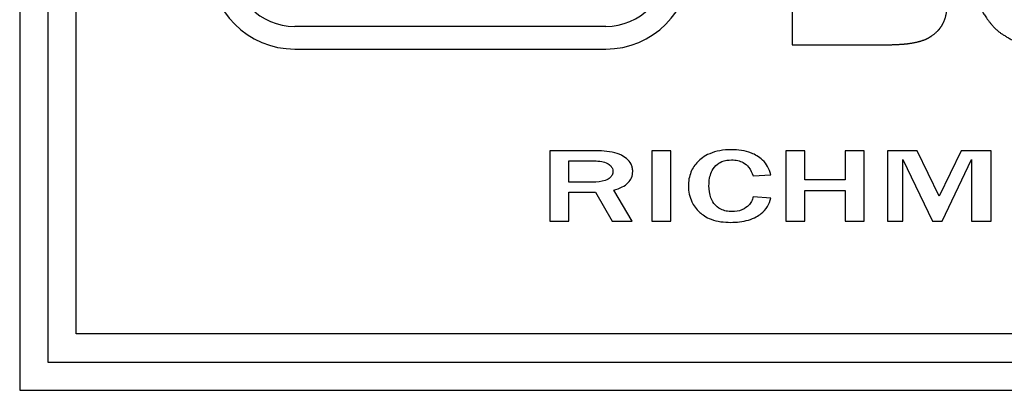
# Model space of a CAD drawing. Header units: inches. Extents: x 5 to 1128, y -85 to 748.
# Tile 145 of 256: x 184 to 202, y 396 to 402. Entities that reach past the tile are written whole.
import ezdxf

# ---------------------------------------------------------------- set-up
doc = ezdxf.new("R2010")
doc.units = ezdxf.units.IN
doc.header["$LTSCALE"] = 32
doc.header["$MEASUREMENT"] = 0
doc.layers.add('Visible (ANSI)', color=7, linetype='Continuous', lineweight=30)

msp = doc.modelspace()

# ---------------------------------------------------------------- linework, layer by layer
at = {"layer": 'Visible (ANSI)'}
for p, q in [((184.05726, 415.20741), (184.05726, 395.68814)), ((184.55726, 414.70741), (184.55726, 396.18814)), ((185.05726, 396.68814), (185.05726, 414.20741)), ((197.75954, 404.09818), (197.75954, 401.82019)), ((194.45265, 402.1456), (188.93422, 402.1456)), ((197.75954, 401.82019), (199.47862, 401.82019)), ((188.93422, 401.74273), (194.45265, 401.74273)), ((194.27228, 399.93814), (193.45936, 399.93814)), ((193.45936, 399.93814), (193.45936, 398.68814)), ((195.26584, 399.93814), (195.26584, 398.68814)), ((195.60429, 399.93814), (195.26584, 399.93814)), ((195.60429, 398.68814), (195.60429, 399.93814)), ((197.98179, 399.93814), (197.64333, 399.93814)), ((197.64333, 399.93814), (197.64333, 398.68814)), ((197.98179, 399.42423), (197.98179, 399.93814)), ((199.03453, 399.93814), (198.69711, 399.93814)), ((198.69711, 399.93814), (198.69711, 399.42423)), ((199.03453, 398.68814), (199.03453, 399.93814)), ((199.44566, 399.93814), (199.44566, 398.68814)), ((199.9741, 399.93814), (199.44566, 399.93814)), ((200.36758, 399.13353), (199.9741, 399.93814)), ((200.75276, 399.93814), (200.36758, 399.13353)), ((201.28432, 399.93814), (200.75276, 399.93814)), ((201.28432, 398.68814), (201.28432, 399.93814)), ((193.79782, 399.38166), (193.79782, 399.75853)), ((193.79782, 399.75853), (194.24528, 399.75853)), ((199.72182, 398.68814), (199.72182, 399.78241)), ((199.72182, 399.78241), (200.24404, 398.68814)), ((200.42053, 398.68814), (200.93963, 399.78241)), ((200.93963, 399.78241), (200.93963, 398.68814)), ((194.21725, 399.38166), (193.79782, 399.38166)), ((197.06297, 399.49275), (197.37651, 399.51455)), ((198.69711, 399.42423), (197.98179, 399.42423)), ((193.79782, 398.68814), (193.79782, 399.20205)), ((193.79782, 399.20205), (194.27228, 399.20205)), ((194.27228, 399.20205), (194.56297, 398.68814)), ((194.92012, 398.68814), (194.59204, 399.24047)), ((197.98179, 398.68814), (197.98179, 399.23112)), ((197.98179, 399.23112), (198.69711, 399.23112)), ((198.69711, 399.23112), (198.69711, 398.68814)), ((197.37651, 399.09927), (197.06297, 399.12211)), ((193.45936, 398.68814), (193.79782, 398.68814)), ((194.56297, 398.68814), (194.92012, 398.68814)), ((195.26584, 398.68814), (195.60429, 398.68814)), ((197.64333, 398.68814), (197.98179, 398.68814)), ((198.69711, 398.68814), (199.03453, 398.68814)), ((199.44566, 398.68814), (199.72182, 398.68814)), ((200.24404, 398.68814), (200.42053, 398.68814)), ((200.93963, 398.68814), (201.28432, 398.68814)), ((219.05726, 396.68814), (185.05726, 396.68814)), ((184.55726, 396.18814), (219.55726, 396.18814)), ((184.05726, 395.68814), (220.05726, 395.68814))]:
    msp.add_line(p, q, dxfattribs=at)
for centre, radius, start, end in [((188.93422, 403.2456), 1.50288, 180, 270), ((188.93422, 403.2456), 1.1, 180, 270), ((194.45265, 403.2456), 1.50288, 270, 0), ((194.45265, 403.2456), 1.1, 270, 0)]:
    msp.add_arc(centre, radius, start, end, dxfattribs=at)
for points, degree, knots in [([(199.47862, 401.82019), (199.51908, 401.82105), (199.71395, 401.82558), (199.83634, 401.84079), (200.01447, 401.87551), (200.14284, 401.91929), (200.24657, 401.97997), (200.37415, 402.09389), (200.41323, 402.16141), (200.47493, 402.27857), (200.50306, 402.41547), (200.50462, 402.56786), (200.48112, 402.72288), (200.3679, 402.91795), (200.17024, 403.03147), (200.02268, 403.04141), (199.93305, 403.05357)], 4, [0, 0, 0, 0, 0, 0.15218053, 0.21401466, 0.27369832, 0.33501225, 0.39386609, 0.45174127, 0.50996425, 0.5682595, 0.63061539, 0.69558551, 0.76273363, 0.83111754, 1, 1, 1, 1, 1]), ([(201.02515, 402.96249), (201.02599, 402.90837), (201.01398, 402.74703), (201.07996, 402.51273), (201.14824, 402.36202), (201.34708, 402.09851), (201.46218, 402.02044), (201.85238, 401.77434), (202.13736, 401.76858), (202.39245, 401.74183), (202.52156, 401.7438)], 4, [0, 0, 0, 0, 0, 0.20737946, 0.3034021, 0.39919083, 0.50168269, 0.61292363, 0.72417807, 1, 1, 1, 1, 1]), ([(194.92946, 399.57165), (194.92946, 399.59439), (194.92711, 399.61692), (194.91703, 399.66057), (194.90957, 399.68118), (194.8804, 399.73881), (194.85303, 399.77112), (194.75844, 399.85214), (194.68992, 399.87785), (194.54359, 399.92616), (194.40692, 399.93814), (194.27228, 399.93814)], 3, [-1.67093786, -1.67093786, -1.67093786, -1.67093786, -1.58437164, -1.58437164, -1.50031705, -1.50031705, -1.3384008, -1.3384008, -1.02595827, -1.02595827, 0, 0, 0, 0]), ([(196.67884, 399.95683), (196.60977, 399.95683), (196.54011, 399.95175), (196.41135, 399.92839), (196.35172, 399.91152), (196.19369, 399.84378), (196.12809, 399.78836), (196.03243, 399.69062), (195.99131, 399.62977), (195.93038, 399.48193), (195.91679, 399.39833), (195.91679, 399.31314)], 3, [-2.25290607, -2.25290607, -2.25290607, -2.25290607, -1.95636517, -1.95636517, -1.69112026, -1.69112026, -1.21829129, -1.21829129, -0.64913253, -0.64913253, 0, 0, 0, 0]), ([(197.37651, 399.51455), (197.36514, 399.56438), (197.34775, 399.6122), (197.29902, 399.70014), (197.26909, 399.73877), (197.16915, 399.8342), (197.09503, 399.87261), (196.92141, 399.9408), (196.79919, 399.95683), (196.67884, 399.95683)], 3, [-1.99029715, -1.99029715, -1.99029715, -1.99029715, -1.70053219, -1.70053219, -1.42028855, -1.42028855, -0.91708783, -0.91708783, 0, 0, 0, 0]), ([(194.24528, 399.75853), (194.28961, 399.75853), (194.33568, 399.75552), (194.41448, 399.74025), (194.44989, 399.72952), (194.5022, 399.70187), (194.52296, 399.68776), (194.5519, 399.65729), (194.5617, 399.64302), (194.57537, 399.61025), (194.57855, 399.5928), (194.57855, 399.57477)], 3, [-1.10444975, -1.10444975, -1.10444975, -1.10444975, -0.74693154, -0.74693154, -0.45763867, -0.45763867, -0.27049979, -0.27049979, -0.13740469, -0.13740469, 0, 0, 0, 0]), ([(196.28224, 399.31729), (196.28224, 399.36201), (196.2854, 399.40742), (196.30028, 399.48979), (196.31094, 399.52761), (196.34213, 399.59825), (196.36531, 399.638), (196.43475, 399.70627), (196.47156, 399.73003), (196.56654, 399.76806), (196.62435, 399.77618), (196.68195, 399.77618)], 3, [-2.05905743, -2.05905743, -2.05905743, -2.05905743, -1.58951077, -1.58951077, -1.18052209, -1.18052209, -0.77913967, -0.77913967, -0.43889559, -0.43889559, 0, 0, 0, 0]), ([(196.68195, 399.77618), (196.71919, 399.77618), (196.75663, 399.77279), (196.82574, 399.75706), (196.85727, 399.7457), (196.92537, 399.70847), (196.9582, 399.68047), (197.02167, 399.60108), (197.04621, 399.54789), (197.06297, 399.49275)], 3, [-1.31387406, -1.31387406, -1.31387406, -1.31387406, -1.03024842, -1.03024842, -0.77408357, -0.77408357, -0.43916073, -0.43916073, 0, 0, 0, 0]), ([(194.57855, 399.57477), (194.57855, 399.56266), (194.57734, 399.55063), (194.57211, 399.52749), (194.56825, 399.51663), (194.55364, 399.48752), (194.5404, 399.47154), (194.50936, 399.4447), (194.48456, 399.42651), (194.37607, 399.38872), (194.29578, 399.38166), (194.21725, 399.38166)], 3, [-1.91161816, -1.91161816, -1.91161816, -1.91161816, -1.6660291, -1.6660291, -1.4305288, -1.4305288, -1.00560921, -1.00560921, -0.59837644, -0.59837644, 0, 0, 0, 0]), ([(194.59204, 399.24047), (194.64326, 399.25418), (194.69527, 399.27226), (194.78223, 399.31686), (194.82004, 399.34232), (194.87546, 399.39968), (194.89494, 399.42826), (194.92306, 399.49603), (194.92946, 399.53335), (194.92946, 399.57165)], 3, [-1.30414632, -1.30414632, -1.30414632, -1.30414632, -0.89955559, -0.89955559, -0.55908964, -0.55908964, -0.29184817, -0.29184817, 0, 0, 0, 0]), ([(195.91679, 399.31314), (195.91679, 399.26422), (195.92173, 399.21573), (195.94277, 399.12141), (195.95836, 399.07664), (196.00862, 398.97274), (196.0531, 398.90531), (196.16094, 398.80878), (196.22977, 398.75741), (196.42687, 398.68169), (196.55015, 398.66841), (196.66638, 398.66841)], 3, [-4.59923337, -4.59923337, -4.59923337, -4.59923337, -3.70806647, -3.70806647, -2.83856667, -2.83856667, -1.60544858, -1.60544858, -0.88562502, -0.88562502, 0, 0, 0, 0]), ([(196.69233, 398.85841), (196.65619, 398.85841), (196.62002, 398.86173), (196.5521, 398.87673), (196.52071, 398.88765), (196.44197, 398.92798), (196.40984, 398.95823), (196.35777, 399.01352), (196.33348, 399.05507), (196.29089, 399.16892), (196.28224, 399.24453), (196.28224, 399.31729)], 3, [-1.39437858, -1.39437858, -1.39437858, -1.39437858, -1.25820044, -1.25820044, -1.13234613, -1.13234613, -0.92495764, -0.92495764, -0.55444295, -0.55444295, 0, 0, 0, 0]), ([(196.66638, 398.66841), (196.77184, 398.66841), (196.88027, 398.67929), (197.0893, 398.74164), (197.15894, 398.78649), (197.25099, 398.85852), (197.29041, 398.89974), (197.34935, 398.9948), (197.36785, 399.04521), (197.37651, 399.09927)], 3, [-1.73521115, -1.73521115, -1.73521115, -1.73521115, -1.30797102, -1.30797102, -0.85227863, -0.85227863, -0.41720034, -0.41720034, 0, 0, 0, 0]), ([(197.06297, 399.12211), (197.05941, 399.09362), (197.05109, 399.0666), (197.02411, 399.01435), (197.00568, 398.99064), (196.96136, 398.94715), (196.92204, 398.91398), (196.80873, 398.86751), (196.75095, 398.85841), (196.69233, 398.85841)], 3, [-1.82702138, -1.82702138, -1.82702138, -1.82702138, -1.39053605, -1.39053605, -0.9330627, -0.9330627, -0.44664044, -0.44664044, 0, 0, 0, 0])]:
    msp.add_open_spline(points, degree=degree, knots=knots, dxfattribs=at)

doc.saveas('drawing.dxf')
